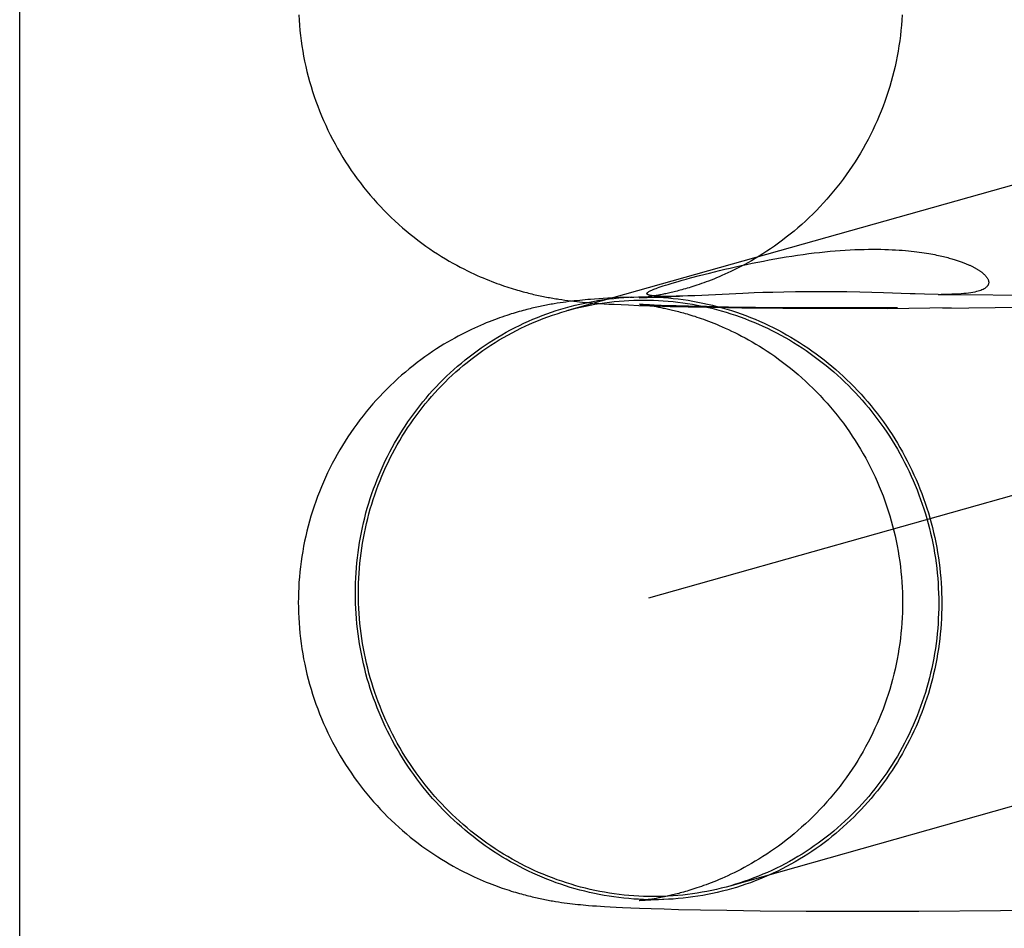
# Model space of a CAD drawing. Header units: inches. Extents: x 0 to 274, y 0 to 177.
# Tile 31 of 138: x 76.5087 to 76.5722, y 91.4306 to 91.4893. Entities that reach past the tile are written whole.
import ezdxf

# ---------------------------------------------------------------- set-up
doc = ezdxf.new("R2010")
doc.units = ezdxf.units.IN
doc.header["$LTSCALE"] = 15.069778
doc.header["$MEASUREMENT"] = 0
doc.linetypes.add('HIDDEN', pattern=[0.2, 0.1, -0.1])
doc.layers.add('DEFAULT_2', color=8, linetype='HIDDEN')

msp = doc.modelspace()

# ---------------------------------------------------------------- linework, layer by layer
at = {"layer": 'DEFAULT_2', "color": 8, "linetype": 'HIDDEN'}
for p, q in [((76.50868, 90.071257), (76.50868, 92.321257)), ((76.673122, 91.506895), (76.543966, 91.470472)), ((76.678359, 91.488324), (76.549269, 91.45192)), ((76.551978, 91.472592), (76.552565, 91.472748)), ((76.555346, 91.471596), (76.552262, 91.471451)), ((76.556084, 91.471626), (76.555346, 91.471596)), ((76.556652, 91.471646), (76.556084, 91.471626)), ((76.557291, 91.471666), (76.556652, 91.471646)), ((76.557993, 91.471684), (76.557291, 91.471666)), ((76.558746, 91.471698), (76.557993, 91.471684)), ((76.559541, 91.471706), (76.558746, 91.471698)), ((76.560369, 91.471708), (76.559541, 91.471706)), ((76.56122, 91.471703), (76.560369, 91.471708)), ((76.562072, 91.471691), (76.56122, 91.471703)), ((76.562896, 91.471673), (76.562072, 91.471691)), ((76.563687, 91.471652), (76.562896, 91.471673)), ((76.564443, 91.471628), (76.563687, 91.471652)), ((76.566164, 91.471569), (76.564443, 91.471628)), ((76.567967, 91.471528), (76.567077, 91.471542)), ((76.567967, 91.471528), (76.569321, 91.47152)), ((76.569321, 91.47152), (76.574674, 91.471472)), ((76.543372, 91.470959), (76.543177, 91.470927)), ((76.543563, 91.470988), (76.543372, 91.470959)), ((76.54375, 91.471015), (76.543563, 91.470988)), ((76.543679, 91.471195), (76.543873, 91.471168)), ((76.543935, 91.471041), (76.54375, 91.471015)), ((76.543873, 91.471168), (76.544066, 91.471143)), ((76.544116, 91.471064), (76.543935, 91.471041)), ((76.544066, 91.471143), (76.544255, 91.471119)), ((76.544296, 91.471086), (76.544116, 91.471064)), ((76.544255, 91.471119), (76.544444, 91.471097)), ((76.544475, 91.471107), (76.544296, 91.471086)), ((76.544444, 91.471097), (76.544632, 91.471076)), ((76.544652, 91.471126), (76.544475, 91.471107)), ((76.544632, 91.471076), (76.544821, 91.471056)), ((76.544827, 91.471145), (76.544652, 91.471126)), ((76.544821, 91.471056), (76.545011, 91.471038)), ((76.545002, 91.471162), (76.544827, 91.471145)), ((76.545176, 91.471178), (76.545002, 91.471162)), ((76.545011, 91.471038), (76.545203, 91.47102)), ((76.54535, 91.471193), (76.545176, 91.471178)), ((76.545203, 91.47102), (76.545396, 91.471004)), ((76.545525, 91.471207), (76.54535, 91.471193)), ((76.545396, 91.471004), (76.545592, 91.470988)), ((76.54579, 91.471228), (76.545525, 91.471207)), ((76.545592, 91.470988), (76.545789, 91.470973)), ((76.545789, 91.470973), (76.54609, 91.470951)), ((76.546062, 91.471247), (76.54579, 91.471228)), ((76.546343, 91.471266), (76.546062, 91.471247)), ((76.54609, 91.470951), (76.546397, 91.470931)), ((76.546638, 91.471284), (76.546343, 91.471266)), ((76.546397, 91.470931), (76.546712, 91.470912)), ((76.546951, 91.471301), (76.546638, 91.471284)), ((76.546712, 91.470912), (76.547039, 91.470894)), ((76.547406, 91.471325), (76.546951, 91.471301)), ((76.547039, 91.470894), (76.547496, 91.470871)), ((76.548199, 91.47136), (76.547406, 91.471325)), ((76.548656, 91.471305), (76.551268, 91.471414)), ((76.548656, 91.470896), (76.54866, 91.470895)), ((76.54867, 91.471306), (76.548662, 91.471305)), ((76.548674, 91.470894), (76.548684, 91.470893)), ((76.548697, 91.471308), (76.548682, 91.471307)), ((76.548697, 91.470892), (76.548713, 91.47089)), ((76.548737, 91.471312), (76.548715, 91.47131)), ((76.548731, 91.470889), (76.548751, 91.470887)), ((76.548817, 91.470885), (76.54874, 91.47089)), ((76.548774, 91.470884), (76.548827, 91.470878)), ((76.548921, 91.470878), (76.548817, 91.470885)), ((76.548827, 91.470878), (76.548891, 91.470871)), ((76.548935, 91.471334), (76.548857, 91.471325)), ((76.549102, 91.470868), (76.548921, 91.470878)), ((76.549024, 91.471345), (76.548935, 91.471334)), ((76.549124, 91.471359), (76.549024, 91.471345)), ((76.549235, 91.471374), (76.549124, 91.471359)), ((76.549356, 91.471392), (76.549235, 91.471374)), ((76.549485, 91.471412), (76.549356, 91.471392)), ((76.549622, 91.471434), (76.549485, 91.471412)), ((76.549765, 91.471459), (76.549622, 91.471434)), ((76.549912, 91.471485), (76.549765, 91.471459)), ((76.549794, 91.471418), (76.549771, 91.471419)), ((76.549839, 91.471415), (76.549817, 91.471416)), ((76.549884, 91.471413), (76.549862, 91.471414)), ((76.549928, 91.471411), (76.549906, 91.471412)), ((76.549972, 91.471409), (76.54995, 91.47141)), ((76.55015, 91.471404), (76.550083, 91.471405)), ((76.550219, 91.471403), (76.55015, 91.471404)), ((76.550292, 91.471402), (76.550219, 91.471403)), ((76.55037, 91.471401), (76.550292, 91.471402)), ((76.550455, 91.471401), (76.55037, 91.471401)), ((76.550549, 91.471401), (76.550455, 91.471401)), ((76.550653, 91.471402), (76.550549, 91.471401)), ((76.55077, 91.471403), (76.550653, 91.471402)), ((76.550904, 91.471405), (76.55077, 91.471403)), ((76.551057, 91.471409), (76.550904, 91.471405)), ((76.551268, 91.471414), (76.551057, 91.471409)), ((76.551491, 91.471421), (76.551291, 91.471415)), ((76.551801, 91.471432), (76.551491, 91.471421)), ((76.552262, 91.471451), (76.551801, 91.471432)), ((76.547496, 91.470871), (76.547983, 91.47085)), ((76.547983, 91.47085), (76.54864, 91.470823)), ((76.54864, 91.470823), (76.54936, 91.470798)), ((76.548891, 91.470871), (76.548965, 91.470862)), ((76.548965, 91.470862), (76.549049, 91.470852)), ((76.549049, 91.470852), (76.549144, 91.470839)), ((76.549338, 91.470856), (76.549102, 91.470868)), ((76.549144, 91.470839), (76.549249, 91.470824)), ((76.549249, 91.470824), (76.549364, 91.470807)), ((76.549631, 91.470843), (76.549338, 91.470856)), ((76.54936, 91.470798), (76.549667, 91.470788)), ((76.549364, 91.470807), (76.549489, 91.470788)), ((76.549489, 91.470788), (76.549623, 91.470766)), ((76.549623, 91.470766), (76.549763, 91.470742)), ((76.550087, 91.470825), (76.549631, 91.470843)), ((76.549667, 91.470788), (76.550673, 91.47076)), ((76.550655, 91.470805), (76.550087, 91.470825)), ((76.551058, 91.470792), (76.550655, 91.470805)), ((76.550673, 91.47076), (76.551828, 91.470732)), ((76.551844, 91.470771), (76.551058, 91.470792)), ((76.551828, 91.470732), (76.553409, 91.470702)), ((76.553003, 91.470744), (76.551844, 91.470771)), ((76.554426, 91.470719), (76.553003, 91.470744)), ((76.553409, 91.470702), (76.555289, 91.470675)), ((76.556161, 91.470695), (76.554426, 91.470719)), ((76.555289, 91.470675), (76.557926, 91.470649)), ((76.558706, 91.470673), (76.556161, 91.470695)), ((76.557926, 91.470649), (76.560845, 91.470634)), ((76.561616, 91.470661), (76.558706, 91.470673)), ((76.560845, 91.470634), (76.564682, 91.470632)), ((76.565342, 91.470662), (76.561616, 91.470661)), ((76.564682, 91.470632), (76.568808, 91.470677)), ((76.568267, 91.470645), (76.573325, 91.470714)), ((76.543462, 91.432323), (76.543648, 91.432295)), ((76.543648, 91.432295), (76.543831, 91.432269)), ((76.543831, 91.432269), (76.544011, 91.432245)), ((76.544011, 91.432245), (76.544188, 91.432223)), ((76.544188, 91.432223), (76.544364, 91.432202)), ((76.544364, 91.432202), (76.544538, 91.432182)), ((76.544538, 91.432182), (76.544712, 91.432163)), ((76.544712, 91.432163), (76.544885, 91.432146)), ((76.544885, 91.432146), (76.545056, 91.432129)), ((76.545056, 91.432129), (76.545227, 91.432114)), ((76.545227, 91.432114), (76.545396, 91.432099)), ((76.548685, 91.432403), (76.548673, 91.432402)), ((76.548717, 91.432406), (76.548699, 91.432404)), ((76.54876, 91.43241), (76.548737, 91.432408)), ((76.548957, 91.432433), (76.54888, 91.432424)), ((76.549044, 91.432444), (76.548957, 91.432433)), ((76.54914, 91.432456), (76.549044, 91.432444)), ((76.549247, 91.432471), (76.54914, 91.432456)), ((76.549362, 91.432488), (76.549247, 91.432471)), ((76.549487, 91.432508), (76.549362, 91.432488)), ((76.549621, 91.43253), (76.549487, 91.432508)), ((76.549762, 91.432554), (76.549621, 91.43253)), ((76.54991, 91.432581), (76.549762, 91.432554)), ((76.545396, 91.432099), (76.545651, 91.432079)), ((76.545651, 91.432079), (76.545908, 91.43206)), ((76.545908, 91.43206), (76.54617, 91.432042)), ((76.54617, 91.432042), (76.546436, 91.432024)), ((76.546436, 91.432024), (76.546802, 91.432003)), ((76.546802, 91.432003), (76.547183, 91.431983)), ((76.547183, 91.431983), (76.547584, 91.431963)), ((76.547584, 91.431963), (76.548117, 91.431939)), ((76.548117, 91.431939), (76.548692, 91.431917)), ((76.548692, 91.431917), (76.549446, 91.431891)), ((76.549446, 91.431891), (76.55028, 91.431866)), ((76.55028, 91.431866), (76.551209, 91.431842)), ((76.551209, 91.431842), (76.552624, 91.431812)), ((76.552624, 91.431812), (76.554314, 91.431783)), ((76.554314, 91.431783), (76.556474, 91.431757)), ((76.556474, 91.431757), (76.559446, 91.431735)), ((76.559446, 91.431735), (76.562712, 91.431726)), ((76.562712, 91.431726), (76.566706, 91.431733)), ((76.566706, 91.431733), (76.571981, 91.431767)), ((76.571981, 91.431767), (76.5778, 91.431831))]:
    msp.add_line(p, q, dxfattribs=at)
for points in [[(76.526688, 91.489572), (76.526708, 91.489237), (76.526733, 91.488902), (76.526765, 91.488568), (76.526802, 91.488235), (76.526845, 91.487902), (76.526893, 91.48757), (76.526948, 91.487238), (76.527008, 91.486908), (76.527073, 91.486579), (76.527145, 91.486251), (76.527222, 91.485925), (76.527304, 91.4856), (76.527392, 91.485276), (76.527486, 91.484954), (76.527585, 91.484633), (76.52769, 91.484315), (76.5278, 91.483998), (76.527916, 91.483683), (76.528037, 91.483371), (76.528164, 91.48306), (76.528295, 91.482752), (76.528432, 91.482446), (76.528575, 91.482142), (76.528722, 91.481841), (76.528875, 91.481543), (76.529032, 91.481247), (76.529195, 91.480954), (76.529363, 91.480664), (76.529535, 91.480377), (76.529713, 91.480093), (76.529895, 91.479813), (76.530082, 91.479535), (76.530274, 91.479261), (76.53047, 91.47899), (76.53067, 91.478723), (76.530876, 91.47846), (76.531085, 91.4782), (76.531299, 91.477945), (76.531516, 91.477693), (76.531737, 91.477446), (76.531963, 91.477202), (76.532191, 91.476964), (76.532424, 91.476729), (76.53266, 91.476499), (76.532899, 91.476274), (76.533141, 91.476053), (76.533385, 91.475837), (76.533632, 91.475627), (76.533881, 91.475421), (76.534132, 91.475221), (76.534384, 91.475027), (76.534638, 91.474838), (76.534892, 91.474655), (76.535146, 91.474478), (76.535399, 91.474308), (76.535652, 91.474143), (76.535904, 91.473985), (76.536154, 91.473833), (76.5364, 91.473687), (76.536644, 91.473549), (76.536884, 91.473417), (76.537119, 91.473291), (76.537349, 91.473173), (76.537573, 91.473061), (76.537791, 91.472955), (76.538001, 91.472856), (76.538206, 91.472763), (76.538404, 91.472676), (76.538596, 91.472594), (76.538783, 91.472516), (76.538966, 91.472442), (76.539144, 91.472372), (76.539317, 91.472305), (76.539485, 91.472243), (76.539649, 91.472183), (76.539808, 91.472127), (76.539963, 91.472074), (76.540113, 91.472024), (76.540258, 91.471977), (76.5404, 91.471932), (76.540537, 91.47189), (76.540671, 91.47185), (76.540801, 91.471812), (76.540928, 91.471775), (76.541052, 91.471741), (76.541173, 91.471708), (76.541292, 91.471676), (76.541408, 91.471646), (76.541522, 91.471617), (76.541634, 91.471589), (76.541744, 91.471563), (76.541852, 91.471537), (76.541959, 91.471513), (76.542065, 91.471489), (76.542169, 91.471466), (76.542273, 91.471444), (76.542376, 91.471422), (76.542478, 91.471402), (76.542579, 91.471382), (76.54268, 91.471362), (76.542781, 91.471343), (76.542881, 91.471325), (76.542981, 91.471307), (76.543082, 91.471289), (76.543182, 91.471272), (76.543282, 91.471256), (76.543382, 91.47124), (76.543481, 91.471225), (76.543679, 91.471195)], [(76.565638, 91.489573), (76.565619, 91.489237), (76.565593, 91.488902), (76.565561, 91.488567), (76.565524, 91.488233), (76.565481, 91.487899), (76.565432, 91.487566), (76.565377, 91.487235), (76.565317, 91.486904), (76.565251, 91.486574), (76.565179, 91.486246), (76.565102, 91.485919), (76.565019, 91.485593), (76.56493, 91.485269), (76.564836, 91.484946), (76.564736, 91.484625), (76.564631, 91.484306), (76.56452, 91.483989), (76.564403, 91.483674), (76.564281, 91.48336), (76.564154, 91.483049), (76.564022, 91.482741), (76.563884, 91.482434), (76.563741, 91.48213), (76.563592, 91.481829), (76.563439, 91.48153), (76.56328, 91.481234), (76.563117, 91.480941), (76.562948, 91.480651), (76.562774, 91.480364), (76.562596, 91.48008), (76.562412, 91.479799), (76.562224, 91.479521), (76.562032, 91.479247), (76.561834, 91.478976), (76.561633, 91.478709), (76.561426, 91.478446), (76.561216, 91.478187), (76.561001, 91.477931), (76.560783, 91.47768), (76.56056, 91.477433), (76.560334, 91.47719), (76.560104, 91.476951), (76.559871, 91.476717), (76.559634, 91.476488), (76.559394, 91.476264), (76.559152, 91.476044), (76.558907, 91.475829), (76.55866, 91.47562), (76.55841, 91.475416), (76.558159, 91.475217), (76.557907, 91.475024), (76.557654, 91.474837), (76.557401, 91.474656), (76.557148, 91.474481), (76.556896, 91.474313), (76.556646, 91.474152), (76.556398, 91.473997), (76.556153, 91.473849), (76.555913, 91.473708), (76.555677, 91.473575), (76.555447, 91.473449), (76.555223, 91.47333), (76.555005, 91.473218), (76.554794, 91.473113), (76.554589, 91.473014), (76.554389, 91.47292), (76.554196, 91.472832), (76.554008, 91.472748), (76.553825, 91.47267), (76.553647, 91.472595), (76.553474, 91.472525), (76.553305, 91.472458), (76.553141, 91.472395), (76.552982, 91.472335), (76.552827, 91.472279), (76.552678, 91.472226), (76.552534, 91.472176), (76.552395, 91.472129), (76.55226, 91.472084), (76.55213, 91.472043), (76.552003, 91.472003), (76.551881, 91.471966), (76.551762, 91.47193), (76.551646, 91.471896), (76.551534, 91.471864), (76.551425, 91.471834), (76.551318, 91.471805), (76.551215, 91.471778), (76.551114, 91.471751), (76.551016, 91.471726), (76.55092, 91.471703), (76.550826, 91.47168), (76.550734, 91.471658), (76.550645, 91.471637), (76.550557, 91.471617), (76.550471, 91.471598), (76.550386, 91.47158), (76.550304, 91.471563), (76.550223, 91.471546), (76.550143, 91.47153), (76.550065, 91.471514), (76.549988, 91.4715), (76.549912, 91.471485)], [(76.552565, 91.472748), (76.553193, 91.472908), (76.553519, 91.472989), (76.553852, 91.47307), (76.554192, 91.473151), (76.554537, 91.473232), (76.554887, 91.473311), (76.555241, 91.47339), (76.555598, 91.473467), (76.555959, 91.473543), (76.556321, 91.473617), (76.556686, 91.473688), (76.557052, 91.473758), (76.557419, 91.473825), (76.557787, 91.473889), (76.558154, 91.47395), (76.558522, 91.474008), (76.558888, 91.474063), (76.55925, 91.474114), (76.559609, 91.474162), (76.559962, 91.474206), (76.560311, 91.474246), (76.560653, 91.474282), (76.56099, 91.474314), (76.561321, 91.474342), (76.561645, 91.474367), (76.561964, 91.474389), (76.562277, 91.474406), (76.562584, 91.474421), (76.562883, 91.474432), (76.563175, 91.47444), (76.563459, 91.474445), (76.563734, 91.474447), (76.564, 91.474446), (76.564259, 91.474442), (76.56451, 91.474437), (76.564755, 91.474429), (76.564991, 91.474418), (76.565218, 91.474406), (76.565436, 91.474393), (76.565646, 91.474377), (76.565847, 91.474361), (76.566041, 91.474343), (76.566227, 91.474324), (76.566407, 91.474304), (76.566579, 91.474284), (76.566745, 91.474262), (76.566905, 91.47424), (76.567059, 91.474217), (76.567207, 91.474194), (76.56735, 91.47417), (76.567486, 91.474146), (76.567617, 91.474122), (76.567743, 91.474098), (76.567863, 91.474074), (76.567978, 91.47405), (76.568089, 91.474025), (76.568195, 91.474001), (76.568297, 91.473977), (76.568396, 91.473953), (76.56849, 91.473929), (76.568581, 91.473906), (76.568669, 91.473882), (76.568753, 91.473859), (76.568834, 91.473836), (76.568912, 91.473813), (76.568987, 91.47379), (76.569059, 91.473767), (76.56913, 91.473745), (76.569198, 91.473723), (76.569263, 91.473701), (76.569327, 91.473679), (76.569388, 91.473657), (76.569448, 91.473636), (76.569506, 91.473615), (76.569562, 91.473594), (76.569616, 91.473573), (76.569669, 91.473552), (76.569721, 91.473531), (76.569771, 91.473511), (76.56982, 91.47349), (76.569868, 91.47347), (76.569914, 91.473449), (76.56996, 91.473429), (76.570004, 91.473409), (76.570047, 91.473389), (76.57009, 91.473368), (76.570132, 91.473348), (76.570172, 91.473328), (76.570212, 91.473307), (76.570252, 91.473287), (76.57029, 91.473267), (76.570328, 91.473246), (76.570365, 91.473226), (76.570402, 91.473205), (76.570438, 91.473184), (76.570474, 91.473163), (76.570509, 91.473142), (76.570543, 91.47312), (76.570577, 91.473098), (76.570611, 91.473076), (76.570644, 91.473054), (76.570676, 91.473032), (76.570708, 91.473009), (76.57074, 91.472986), (76.570771, 91.472962), (76.570801, 91.472939), (76.570831, 91.472915), (76.57086, 91.47289), (76.570888, 91.472866), (76.570916, 91.472841), (76.570944, 91.472815), (76.57097, 91.472789), (76.570996, 91.472762), (76.571021, 91.472735), (76.571045, 91.472707), (76.571068, 91.472679), (76.57109, 91.47265), (76.571111, 91.472622), (76.57113, 91.472592), (76.571148, 91.472562), (76.571165, 91.472532), (76.57118, 91.4725), (76.571193, 91.472469), (76.571204, 91.472436), (76.571213, 91.472404), (76.571219, 91.47237), (76.571223, 91.472337), (76.571224, 91.472303), (76.571222, 91.472269), (76.571217, 91.472235), (76.571208, 91.472201), (76.571196, 91.472167), (76.57118, 91.472132), (76.571159, 91.472097), (76.571133, 91.472062), (76.571102, 91.472027), (76.571066, 91.471992), (76.571023, 91.471957), (76.570975, 91.471923), (76.57092, 91.47189), (76.570858, 91.471857), (76.570789, 91.471826), (76.570713, 91.471795), (76.570628, 91.471765), (76.570535, 91.471737), (76.570433, 91.47171), (76.570322, 91.471684), (76.570201, 91.47166), (76.57007, 91.471637), (76.569929, 91.471617), (76.569777, 91.471598), (76.569614, 91.471582), (76.56944, 91.471568), (76.569255, 91.471555), (76.569058, 91.471545), (76.56885, 91.471538), (76.568631, 91.471532), (76.5684, 91.471529), (76.568158, 91.471528)], [(76.549747, 91.471421), (76.549724, 91.471422), (76.549699, 91.471424), (76.549675, 91.471426), (76.54965, 91.471428), (76.549625, 91.47143), (76.5496, 91.471433), (76.549575, 91.471435), (76.54955, 91.471438), (76.549525, 91.471441), (76.5495, 91.471445), (76.549476, 91.471448), (76.549451, 91.471452), (76.549428, 91.471455), (76.549405, 91.47146), (76.549382, 91.471464), (76.54936, 91.471469), (76.549339, 91.471473), (76.549318, 91.471479), (76.549298, 91.471484), (76.54928, 91.47149), (76.549262, 91.471496), (76.549245, 91.471503), (76.549229, 91.47151), (76.549215, 91.471517), (76.549202, 91.471525), (76.54919, 91.471534), (76.549181, 91.471543), (76.549173, 91.471552), (76.549168, 91.471562), (76.549164, 91.471573), (76.549163, 91.471584), (76.549165, 91.471596), (76.549169, 91.471608), (76.549176, 91.471621), (76.549186, 91.471635), (76.5492, 91.47165), (76.549218, 91.471666), (76.54924, 91.471683), (76.549266, 91.471701), (76.549297, 91.471721), (76.549333, 91.471741), (76.549374, 91.471763), (76.549421, 91.471785), (76.549474, 91.47181), (76.549533, 91.471835), (76.5496, 91.471863), (76.549674, 91.471892), (76.549758, 91.471924), (76.549853, 91.471958), (76.549959, 91.471995), (76.550077, 91.472035), (76.55021, 91.472079), (76.55036, 91.472126), (76.550526, 91.472178)], [(76.550526, 91.472178), (76.550732, 91.47224), (76.550953, 91.472305), (76.551189, 91.472373), (76.551439, 91.472444), (76.551702, 91.472517), (76.551978, 91.472592)], [(76.567077, 91.471542), (76.566479, 91.471559), (76.566164, 91.471569)], [(76.543177, 91.470927), (76.543078, 91.47091), (76.542979, 91.470893), (76.542878, 91.470875), (76.542777, 91.470857), (76.542676, 91.470838), (76.542574, 91.470818), (76.542471, 91.470797), (76.542369, 91.470777), (76.542266, 91.470755), (76.542163, 91.470733), (76.542059, 91.47071), (76.541954, 91.470687), (76.541847, 91.470662), (76.541739, 91.470637), (76.541629, 91.47061), (76.541518, 91.470582), (76.541404, 91.470554), (76.541288, 91.470523), (76.54117, 91.470492), (76.541049, 91.470459), (76.540925, 91.470425), (76.540799, 91.470388), (76.540669, 91.47035), (76.540536, 91.47031), (76.540399, 91.470268), (76.540257, 91.470223), (76.540112, 91.470176), (76.539963, 91.470126), (76.539809, 91.470073), (76.539651, 91.470018), (76.539489, 91.469959), (76.539323, 91.469897), (76.539152, 91.469832), (76.538977, 91.469763), (76.538798, 91.469691), (76.538615, 91.469615), (76.538426, 91.469534), (76.538233, 91.469449), (76.538036, 91.46936), (76.537833, 91.469265), (76.537626, 91.469166), (76.537415, 91.469061), (76.537199, 91.468951), (76.536979, 91.468835), (76.536755, 91.468714), (76.536528, 91.468586), (76.536296, 91.468452), (76.53606, 91.468312), (76.535821, 91.468164), (76.535578, 91.46801), (76.535332, 91.467848), (76.535082, 91.467679), (76.534831, 91.467502), (76.534578, 91.467318), (76.534325, 91.467128), (76.534073, 91.466932), (76.533822, 91.466731), (76.533574, 91.466524), (76.533328, 91.466313), (76.533085, 91.466098), (76.532846, 91.465877), (76.532609, 91.465652), (76.532375, 91.465423), (76.532145, 91.465189), (76.531918, 91.46495), (76.531694, 91.464707), (76.531474, 91.46446), (76.531258, 91.464208), (76.531047, 91.463953), (76.530839, 91.463694), (76.530635, 91.463431), (76.530436, 91.463164), (76.530242, 91.462894), (76.530052, 91.462621), (76.529866, 91.462344), (76.529685, 91.462064), (76.529509, 91.461781), (76.529338, 91.461495), (76.529172, 91.461206), (76.529011, 91.460914), (76.528855, 91.460619), (76.528703, 91.460322), (76.528557, 91.460022), (76.528416, 91.459719), (76.52828, 91.459414), (76.52815, 91.459107), (76.528024, 91.458798), (76.527904, 91.458486), (76.52779, 91.458173), (76.52768, 91.457857), (76.527577, 91.45754), (76.527478, 91.457221), (76.527385, 91.4569), (76.527298, 91.456577), (76.527216, 91.456253), (76.52714, 91.455928), (76.527069, 91.455602), (76.527004, 91.455274), (76.526945, 91.454945), (76.526891, 91.454615), (76.526843, 91.454285), (76.5268, 91.453953), (76.526764, 91.453621), (76.526732, 91.453288), (76.526707, 91.452955), (76.526688, 91.452622), (76.526674, 91.452288), (76.526666, 91.451954), (76.526663, 91.451648)], [(76.530344, 91.452249), (76.530346, 91.452578), (76.530354, 91.452906), (76.530368, 91.453234), (76.530387, 91.453561), (76.530411, 91.453889), (76.530441, 91.454215), (76.530476, 91.454541), (76.530516, 91.454866), (76.530562, 91.455191), (76.530613, 91.455514), (76.530669, 91.455837), (76.530731, 91.456158), (76.530798, 91.456478), (76.53087, 91.456797), (76.530948, 91.457114), (76.53103, 91.45743), (76.531118, 91.457745), (76.531211, 91.458057), (76.53131, 91.458368), (76.531413, 91.458677), (76.531522, 91.458984), (76.531635, 91.45929), (76.531754, 91.459593), (76.531877, 91.459893), (76.532006, 91.460192), (76.532139, 91.460488), (76.532278, 91.460782), (76.532421, 91.461073), (76.532569, 91.461362), (76.532722, 91.461648), (76.532879, 91.461931), (76.533041, 91.462211), (76.533208, 91.462489), (76.533379, 91.462763), (76.533555, 91.463034), (76.533736, 91.463303), (76.533921, 91.463567), (76.53411, 91.463829), (76.534303, 91.464087), (76.534501, 91.464342), (76.534703, 91.464593), (76.534909, 91.46484), (76.535119, 91.465084), (76.535334, 91.465324), (76.535552, 91.46556), (76.535774, 91.465793), (76.536, 91.466021), (76.53623, 91.466246), (76.536464, 91.466466), (76.536701, 91.466682), (76.536942, 91.466894), (76.537186, 91.467102), (76.537434, 91.467305), (76.537685, 91.467504), (76.537939, 91.467698), (76.538197, 91.467888), (76.538458, 91.468074), (76.538722, 91.468255), (76.538988, 91.468431), (76.539258, 91.468602), (76.539531, 91.468769), (76.539806, 91.468931), (76.540085, 91.469088), (76.540365, 91.46924), (76.540649, 91.469387), (76.540935, 91.469529), (76.541223, 91.469667), (76.541513, 91.469799), (76.541806, 91.469926), (76.542101, 91.470048), (76.542398, 91.470164), (76.542696, 91.470276), (76.542997, 91.470382), (76.5433, 91.470483), (76.543604, 91.470579), (76.543909, 91.470669), (76.544217, 91.470754), (76.544526, 91.470834), (76.544836, 91.470908), (76.545147, 91.470977), (76.54546, 91.47104), (76.545773, 91.471098), (76.546088, 91.471151), (76.546403, 91.471198), (76.54672, 91.471239), (76.547037, 91.471275), (76.547355, 91.471306), (76.547673, 91.471331), (76.547992, 91.47135)], [(76.544032, 91.470491), (76.54427, 91.470556), (76.544575, 91.470635), (76.544882, 91.470709), (76.54519, 91.470777), (76.5455, 91.470839), (76.54581, 91.470897), (76.546121, 91.470949), (76.546434, 91.470995), (76.546747, 91.471036), (76.54706, 91.471072), (76.547375, 91.471102), (76.54769, 91.471127), (76.548005, 91.471146), (76.548321, 91.47116), (76.548637, 91.471168), (76.548953, 91.471171), (76.549269, 91.471168), (76.549586, 91.47116), (76.549902, 91.471146), (76.550218, 91.471127), (76.550534, 91.471102), (76.550849, 91.471072), (76.551164, 91.471036), (76.551478, 91.470995), (76.551792, 91.470949), (76.552105, 91.470897), (76.552417, 91.470839), (76.552729, 91.470777), (76.553039, 91.470708), (76.553348, 91.470635), (76.553656, 91.470556), (76.553963, 91.470472), (76.554269, 91.470383), (76.554573, 91.470288), (76.554876, 91.470188), (76.555177, 91.470083), (76.555476, 91.469972), (76.555773, 91.469857), (76.556069, 91.469736), (76.556363, 91.469611), (76.556654, 91.46948), (76.556944, 91.469344), (76.557231, 91.469203), (76.557517, 91.469058), (76.557799, 91.468907), (76.55808, 91.468752), (76.558358, 91.468592), (76.558633, 91.468427), (76.558905, 91.468257), (76.559175, 91.468083), (76.559442, 91.467904), (76.559706, 91.46772), (76.559967, 91.467532), (76.560226, 91.46734), (76.56048, 91.467143), (76.560732, 91.466942), (76.560981, 91.466736), (76.561226, 91.466527), (76.561468, 91.466313), (76.561706, 91.466095), (76.561941, 91.465873), (76.562172, 91.465647), (76.562399, 91.465417), (76.562623, 91.465183), (76.562843, 91.464946), (76.563058, 91.464704), (76.563271, 91.464459), (76.563479, 91.464211), (76.563683, 91.463959), (76.563882, 91.463703), (76.564078, 91.463445), (76.56427, 91.463183), (76.564457, 91.462917), (76.56464, 91.462649), (76.564818, 91.462377), (76.564992, 91.462103), (76.565162, 91.461826), (76.565327, 91.461545), (76.565487, 91.461262), (76.565643, 91.460977), (76.565794, 91.460689), (76.565941, 91.460398), (76.566082, 91.460105), (76.566219, 91.459809), (76.566351, 91.459512), (76.566479, 91.459212), (76.566601, 91.45891), (76.566718, 91.458606), (76.566831, 91.4583), (76.566938, 91.457992), (76.56704, 91.457683), (76.567137, 91.457372), (76.56723, 91.457059), (76.567317, 91.456745), (76.567398, 91.45643), (76.567475, 91.456113), (76.567547, 91.455795), (76.567613, 91.455476), (76.567674, 91.455156), (76.56773, 91.454835), (76.56778, 91.454513), (76.567826, 91.454191), (76.567866, 91.453868), (76.5679, 91.453544), (76.56793, 91.45322), (76.567954, 91.452895), (76.567972, 91.45257), (76.567986, 91.452245), (76.567994, 91.45192), (76.567996, 91.451595)], [(76.548061, 91.471354), (76.548311, 91.471364), (76.54863, 91.471372), (76.54895, 91.471375), (76.549269, 91.471372), (76.549589, 91.471364), (76.549909, 91.47135), (76.550228, 91.471331), (76.550547, 91.471306), (76.550866, 91.471275), (76.551184, 91.471239), (76.551502, 91.471198), (76.551819, 91.471151), (76.552135, 91.471098), (76.552451, 91.47104), (76.552765, 91.470977), (76.553079, 91.470908), (76.553392, 91.470834), (76.553703, 91.470754), (76.554013, 91.470669), (76.554322, 91.470579), (76.554629, 91.470483), (76.554935, 91.470382), (76.555239, 91.470276), (76.555542, 91.470164), (76.555842, 91.470047), (76.556141, 91.469926), (76.556438, 91.469799), (76.556733, 91.469666), (76.557026, 91.469529), (76.557316, 91.469387), (76.557604, 91.46924), (76.55789, 91.469088), (76.558173, 91.468931), (76.558454, 91.468769), (76.558732, 91.468602), (76.559008, 91.468431), (76.55928, 91.468254), (76.55955, 91.468074), (76.559817, 91.467888), (76.560081, 91.467698), (76.560342, 91.467504), (76.5606, 91.467305), (76.560854, 91.467101), (76.561105, 91.466894), (76.561353, 91.466682), (76.561597, 91.466466), (76.561838, 91.466245), (76.562075, 91.466021), (76.562309, 91.465793), (76.562539, 91.46556), (76.562765, 91.465324), (76.562987, 91.465084), (76.563205, 91.46484), (76.563419, 91.464593), (76.56363, 91.464341), (76.563836, 91.464087), (76.564038, 91.463829), (76.564236, 91.463567), (76.564429, 91.463302), (76.564618, 91.463034), (76.564803, 91.462763), (76.564983, 91.462489), (76.565159, 91.462211), (76.565331, 91.461931), (76.565498, 91.461648), (76.56566, 91.461362), (76.565817, 91.461073), (76.56597, 91.460782), (76.566118, 91.460488), (76.566261, 91.460192), (76.566399, 91.459893), (76.566533, 91.459592), (76.566661, 91.459289), (76.566785, 91.458984), (76.566904, 91.458677), (76.567017, 91.458368), (76.567126, 91.458057), (76.567229, 91.457744), (76.567327, 91.45743), (76.56742, 91.457114), (76.567508, 91.456797), (76.567591, 91.456478), (76.567669, 91.456158), (76.567741, 91.455836), (76.567808, 91.455514), (76.56787, 91.455191), (76.567926, 91.454866), (76.567977, 91.454541), (76.568023, 91.454215), (76.568063, 91.453888), (76.568098, 91.453561), (76.568128, 91.453234), (76.568152, 91.452906), (76.568171, 91.452577), (76.568184, 91.452249), (76.568193, 91.45192), (76.568195, 91.451592)], [(76.54874, 91.47089), (76.548689, 91.470893), (76.548677, 91.470894)], [(76.548857, 91.471325), (76.54879, 91.471318), (76.548762, 91.471315)], [(76.550083, 91.471405), (76.550017, 91.471407), (76.549995, 91.471408)], [(76.530542, 91.452246), (76.530545, 91.452571), (76.530553, 91.452895), (76.530567, 91.45322), (76.530585, 91.453544), (76.530609, 91.453868), (76.530639, 91.454191), (76.530673, 91.454514), (76.530713, 91.454835), (76.530758, 91.455156), (76.530809, 91.455476), (76.530865, 91.455796), (76.530926, 91.456113), (76.530992, 91.45643), (76.531064, 91.456746), (76.53114, 91.45706), (76.531222, 91.457372), (76.531309, 91.457683), (76.531401, 91.457993), (76.531499, 91.4583), (76.531601, 91.458606), (76.531708, 91.45891), (76.531821, 91.459212), (76.531938, 91.459512), (76.53206, 91.45981), (76.532187, 91.460105), (76.532319, 91.460398), (76.532456, 91.460689), (76.532598, 91.460977), (76.532744, 91.461263), (76.532896, 91.461546), (76.533051, 91.461826), (76.533212, 91.462103), (76.533377, 91.462378), (76.533546, 91.462649), (76.533721, 91.462918), (76.533899, 91.463183), (76.534082, 91.463445), (76.534269, 91.463704), (76.534461, 91.463959), (76.534656, 91.464211), (76.534856, 91.46446), (76.53506, 91.464705), (76.535268, 91.464946), (76.53548, 91.465183), (76.535696, 91.465417), (76.535916, 91.465647), (76.53614, 91.465873), (76.536367, 91.466095), (76.536598, 91.466313), (76.536833, 91.466527), (76.537071, 91.466737), (76.537313, 91.466942), (76.537558, 91.467143), (76.537807, 91.46734), (76.538058, 91.467532), (76.538313, 91.46772), (76.538571, 91.467904), (76.538832, 91.468083), (76.539097, 91.468257), (76.539364, 91.468427), (76.539633, 91.468592), (76.539906, 91.468752), (76.540181, 91.468907), (76.540459, 91.469058), (76.540739, 91.469203), (76.541022, 91.469344), (76.541307, 91.46948), (76.541595, 91.469611), (76.541884, 91.469736), (76.542176, 91.469857), (76.54247, 91.469972), (76.542765, 91.470083), (76.543063, 91.470188), (76.543362, 91.470288), (76.543663, 91.470383), (76.543966, 91.470472)], [(76.549763, 91.470742), (76.549911, 91.470715), (76.549987, 91.470701), (76.550064, 91.470686), (76.550142, 91.470671), (76.550222, 91.470655), (76.550303, 91.470638), (76.550385, 91.470621), (76.550469, 91.470602), (76.550555, 91.470583), (76.550642, 91.470564), (76.550732, 91.470543), (76.550823, 91.470521), (76.550917, 91.470499), (76.551013, 91.470475), (76.551111, 91.47045), (76.551212, 91.470424), (76.551315, 91.470396), (76.551421, 91.470367), (76.55153, 91.470337), (76.551642, 91.470305), (76.551758, 91.470272), (76.551876, 91.470236), (76.551999, 91.470199), (76.552125, 91.470159), (76.552255, 91.470118), (76.552389, 91.470074), (76.552528, 91.470027), (76.552672, 91.469977), (76.552821, 91.469924), (76.552975, 91.469868), (76.553136, 91.469808), (76.553302, 91.469744), (76.553474, 91.469676), (76.553652, 91.469603), (76.553837, 91.469526), (76.554027, 91.469443), (76.554223, 91.469356), (76.554424, 91.469265), (76.554629, 91.469167), (76.554839, 91.469065), (76.555054, 91.468957), (76.555273, 91.468844), (76.555497, 91.468724), (76.555724, 91.468599), (76.555956, 91.468467), (76.556191, 91.468329), (76.556429, 91.468184), (76.556671, 91.468033), (76.556915, 91.467874), (76.557163, 91.467709), (76.557412, 91.467536), (76.557664, 91.467356), (76.557916, 91.467169), (76.558169, 91.466975), (76.558421, 91.466776), (76.558671, 91.466571), (76.558919, 91.466361), (76.559163, 91.466146), (76.559406, 91.465926), (76.559645, 91.465702), (76.559881, 91.465473), (76.560114, 91.465239), (76.560343, 91.465001), (76.560569, 91.464758), (76.560791, 91.464511), (76.56101, 91.46426), (76.561224, 91.464004), (76.561434, 91.463745), (76.56164, 91.463482), (76.561841, 91.463215), (76.562038, 91.462945), (76.56223, 91.462671), (76.562418, 91.462393), (76.562601, 91.462113), (76.562779, 91.461829), (76.562953, 91.461542), (76.563121, 91.461252), (76.563284, 91.460959), (76.563443, 91.460663), (76.563596, 91.460365), (76.563744, 91.460064), (76.563887, 91.45976), (76.564024, 91.459454), (76.564157, 91.459145), (76.564284, 91.458835), (76.564405, 91.458522), (76.564521, 91.458207), (76.564632, 91.45789), (76.564737, 91.457571), (76.564837, 91.457251), (76.564931, 91.456928), (76.56502, 91.456604), (76.565103, 91.456279), (76.56518, 91.455952), (76.565252, 91.455624), (76.565317, 91.455295), (76.565378, 91.454964), (76.565432, 91.454633), (76.565481, 91.454301), (76.565524, 91.453968), (76.565561, 91.453634), (76.565593, 91.453299), (76.565619, 91.452964), (76.565638, 91.452629), (76.565652, 91.452294), (76.565661, 91.451958), (76.565663, 91.451648)], [(76.68579, 91.470234), (76.685561, 91.470191), (76.685346, 91.470149), (76.685144, 91.470109), (76.684956, 91.470071), (76.68478, 91.470034), (76.684618, 91.47), (76.684468, 91.469967), (76.68433, 91.469936), (76.684205, 91.469907), (76.684091, 91.46988), (76.683989, 91.469856), (76.683898, 91.469833), (76.683817, 91.469813), (76.683747, 91.469795), (76.683687, 91.469779), (76.683637, 91.469765), (76.554506, 91.43335)], [(76.550251, 91.432477), (76.549909, 91.432468), (76.549589, 91.432465), (76.549269, 91.432468), (76.54895, 91.432476), (76.54863, 91.43249), (76.548311, 91.43251), (76.547992, 91.432535), (76.547673, 91.432565), (76.547355, 91.432601), (76.547037, 91.432643), (76.54672, 91.43269), (76.546403, 91.432742), (76.546088, 91.4328), (76.545773, 91.432864), (76.54546, 91.432932), (76.545147, 91.433007), (76.544836, 91.433086), (76.544526, 91.433171), (76.544217, 91.433262), (76.543909, 91.433358), (76.543604, 91.433459), (76.5433, 91.433565), (76.542997, 91.433676), (76.542696, 91.433793), (76.542398, 91.433915), (76.542101, 91.434042), (76.541806, 91.434174), (76.541513, 91.434311), (76.541223, 91.434454), (76.540935, 91.434601), (76.540649, 91.434753), (76.540365, 91.43491), (76.540085, 91.435072), (76.539806, 91.435239), (76.539531, 91.43541), (76.539258, 91.435586), (76.538988, 91.435767), (76.538722, 91.435952), (76.538458, 91.436142), (76.538197, 91.436337), (76.537939, 91.436536), (76.537685, 91.436739), (76.537434, 91.436947), (76.537186, 91.437159), (76.536942, 91.437375), (76.536701, 91.437595), (76.536464, 91.43782), (76.53623, 91.438048), (76.536, 91.43828), (76.535774, 91.438517), (76.535552, 91.438757), (76.535334, 91.439), (76.535119, 91.439248), (76.534909, 91.439499), (76.534703, 91.439754), (76.534501, 91.440012), (76.534303, 91.440273), (76.53411, 91.440538), (76.533921, 91.440806), (76.533736, 91.441078), (76.533555, 91.441352), (76.533379, 91.441629), (76.533208, 91.44191), (76.533041, 91.442193), (76.532879, 91.442479), (76.532722, 91.442768), (76.532569, 91.443059), (76.532421, 91.443353), (76.532278, 91.443649), (76.532139, 91.443947), (76.532006, 91.444248), (76.531877, 91.444551), (76.531754, 91.444856), (76.531635, 91.445164), (76.531522, 91.445473), (76.531413, 91.445784), (76.53131, 91.446096), (76.531211, 91.446411), (76.531118, 91.446727), (76.53103, 91.447044), (76.530948, 91.447363), (76.53087, 91.447683), (76.530798, 91.448004), (76.530731, 91.448327), (76.530669, 91.44865), (76.530613, 91.448974), (76.530562, 91.4493), (76.530516, 91.449626), (76.530476, 91.449952), (76.530441, 91.450279), (76.530411, 91.450607), (76.530387, 91.450935), (76.530368, 91.451263), (76.530354, 91.451592), (76.530346, 91.45192), (76.530344, 91.452249)], [(76.554506, 91.43335), (76.554269, 91.433284), (76.553963, 91.433206), (76.553656, 91.433132), (76.553348, 91.433064), (76.553039, 91.433001), (76.552729, 91.432944), (76.552417, 91.432892), (76.552105, 91.432845), (76.551792, 91.432804), (76.551478, 91.432769), (76.551164, 91.432738), (76.550849, 91.432714), (76.550534, 91.432695), (76.550218, 91.432681), (76.549902, 91.432673), (76.549586, 91.43267), (76.549269, 91.432673), (76.548953, 91.432681), (76.548637, 91.432695), (76.548321, 91.432714), (76.548005, 91.432738), (76.54769, 91.432769), (76.547375, 91.432804), (76.54706, 91.432845), (76.546747, 91.432892), (76.546434, 91.432944), (76.546121, 91.433001), (76.54581, 91.433064), (76.5455, 91.433132), (76.54519, 91.433206), (76.544882, 91.433284), (76.544575, 91.433369), (76.54427, 91.433458), (76.543966, 91.433553), (76.543663, 91.433653), (76.543362, 91.433758), (76.543063, 91.433868), (76.542765, 91.433984), (76.54247, 91.434104), (76.542176, 91.43423), (76.541884, 91.434361), (76.541595, 91.434497), (76.541307, 91.434637), (76.541022, 91.434783), (76.540739, 91.434933), (76.540459, 91.435089), (76.540181, 91.435249), (76.539906, 91.435414), (76.539633, 91.435584), (76.539364, 91.435758), (76.539097, 91.435937), (76.538832, 91.43612), (76.538571, 91.436308), (76.538313, 91.436501), (76.538058, 91.436698), (76.537807, 91.436899), (76.537558, 91.437104), (76.537313, 91.437314), (76.537071, 91.437528), (76.536833, 91.437746), (76.536598, 91.437968), (76.536367, 91.438194), (76.53614, 91.438424), (76.535916, 91.438657), (76.535696, 91.438895), (76.53548, 91.439136), (76.535268, 91.439381), (76.53506, 91.43963), (76.534856, 91.439882), (76.534656, 91.440137), (76.534461, 91.440396), (76.534269, 91.440658), (76.534082, 91.440923), (76.533899, 91.441192), (76.533721, 91.441463), (76.533546, 91.441738), (76.533377, 91.442015), (76.533212, 91.442295), (76.533051, 91.442578), (76.532896, 91.442864), (76.532744, 91.443152), (76.532598, 91.443443), (76.532456, 91.443736), (76.532319, 91.444031), (76.532187, 91.444329), (76.53206, 91.444629), (76.531938, 91.444931), (76.531821, 91.445235), (76.531708, 91.44554), (76.531601, 91.445848), (76.531499, 91.446158), (76.531401, 91.446469), (76.531309, 91.446781), (76.531222, 91.447095), (76.53114, 91.447411), (76.531064, 91.447727), (76.530992, 91.448045), (76.530926, 91.448364), (76.530865, 91.448684), (76.530809, 91.449005), (76.530758, 91.449327), (76.530713, 91.44965), (76.530673, 91.449973), (76.530639, 91.450297), (76.530609, 91.450621), (76.530585, 91.450945), (76.530567, 91.45127), (76.530553, 91.451595), (76.530545, 91.45192), (76.530542, 91.452246)], [(76.526663, 91.451648), (76.526666, 91.451338), (76.526674, 91.451003), (76.526688, 91.450667), (76.526708, 91.450332), (76.526733, 91.449997), (76.526765, 91.449663), (76.526802, 91.449329), (76.526845, 91.448996), (76.526893, 91.448664), (76.526948, 91.448332), (76.527008, 91.448002), (76.527074, 91.447673), (76.527145, 91.447345), (76.527222, 91.447018), (76.527305, 91.446692), (76.527393, 91.446369), (76.527487, 91.446046), (76.527586, 91.445726), (76.527691, 91.445407), (76.527802, 91.44509), (76.527917, 91.444775), (76.528039, 91.444462), (76.528165, 91.444152), (76.528297, 91.443843), (76.528434, 91.443537), (76.528577, 91.443233), (76.528724, 91.442932), (76.528877, 91.442634), (76.529035, 91.442338), (76.529198, 91.442045), (76.529366, 91.441755), (76.529538, 91.441468), (76.529716, 91.441184), (76.529898, 91.440903), (76.530086, 91.440625), (76.530277, 91.440351), (76.530474, 91.440081), (76.530675, 91.439813), (76.53088, 91.43955), (76.53109, 91.43929), (76.531304, 91.439034), (76.531521, 91.438783), (76.531743, 91.438535), (76.531968, 91.438292), (76.532197, 91.438053), (76.53243, 91.437819), (76.532666, 91.437589), (76.532905, 91.437363), (76.533147, 91.437143), (76.533392, 91.436927), (76.533639, 91.436716), (76.533889, 91.436511), (76.53414, 91.436311), (76.534392, 91.436117), (76.534646, 91.435928), (76.5349, 91.435745), (76.535154, 91.435568), (76.535408, 91.435398), (76.535661, 91.435233), (76.535912, 91.435075), (76.536162, 91.434923), (76.536409, 91.434778), (76.536653, 91.434639), (76.536892, 91.434508), (76.537127, 91.434382), (76.537357, 91.434264), (76.537581, 91.434152), (76.537799, 91.434047), (76.538009, 91.433948), (76.538213, 91.433856), (76.538411, 91.433768), (76.538604, 91.433686), (76.538791, 91.433608), (76.538973, 91.433534), (76.539151, 91.433464), (76.539324, 91.433398), (76.539493, 91.433336), (76.539656, 91.433277), (76.539815, 91.433221), (76.53997, 91.433168), (76.54012, 91.433118), (76.540265, 91.433071), (76.540406, 91.433026), (76.540544, 91.432984), (76.540677, 91.432943), (76.540807, 91.432905), (76.540934, 91.432869), (76.541058, 91.432835), (76.541179, 91.432802), (76.541298, 91.43277), (76.541414, 91.43274), (76.541528, 91.432711), (76.54164, 91.432684), (76.54175, 91.432657), (76.541858, 91.432631), (76.541965, 91.432607), (76.542071, 91.432583), (76.542176, 91.43256), (76.54228, 91.432538), (76.542382, 91.432517), (76.542484, 91.432496), (76.542585, 91.432476), (76.542685, 91.432457), (76.542785, 91.432438), (76.542884, 91.43242), (76.542982, 91.432402), (76.54308, 91.432385), (76.543177, 91.432369), (76.543273, 91.432353), (76.543462, 91.432323)], [(76.568195, 91.451592), (76.568193, 91.451263), (76.568184, 91.450935), (76.568171, 91.450607), (76.568152, 91.450279), (76.568128, 91.449952), (76.568098, 91.449625), (76.568063, 91.449299), (76.568023, 91.448974), (76.567977, 91.44865), (76.567926, 91.448326), (76.56787, 91.448004), (76.567808, 91.447683), (76.567741, 91.447363), (76.567669, 91.447044), (76.567591, 91.446726), (76.567508, 91.44641), (76.56742, 91.446096), (76.567327, 91.445783), (76.567229, 91.445472), (76.567126, 91.445163), (76.567017, 91.444856), (76.566904, 91.444551), (76.566785, 91.444248), (76.566661, 91.443947), (76.566533, 91.443649), (76.566399, 91.443352), (76.566261, 91.443059), (76.566118, 91.442767), (76.56597, 91.442479), (76.565817, 91.442193), (76.56566, 91.44191), (76.565498, 91.441629), (76.565331, 91.441352), (76.565159, 91.441077), (76.564983, 91.440806), (76.564803, 91.440538), (76.564618, 91.440273), (76.564429, 91.440012), (76.564236, 91.439754), (76.564038, 91.439499), (76.563836, 91.439248), (76.56363, 91.439), (76.563419, 91.438756), (76.563205, 91.438516), (76.562987, 91.43828), (76.562765, 91.438048), (76.562539, 91.437819), (76.562309, 91.437595), (76.562075, 91.437375), (76.561838, 91.437159), (76.561597, 91.436947), (76.561353, 91.436739), (76.561105, 91.436536), (76.560854, 91.436337), (76.5606, 91.436142), (76.560342, 91.435952), (76.560081, 91.435767), (76.559817, 91.435586), (76.55955, 91.43541), (76.55928, 91.435238), (76.559008, 91.435072), (76.558732, 91.43491), (76.558454, 91.434753), (76.558173, 91.434601), (76.55789, 91.434453), (76.557604, 91.434311), (76.557316, 91.434174), (76.557026, 91.434042), (76.556733, 91.433915), (76.556438, 91.433793), (76.556141, 91.433676), (76.555842, 91.433565), (76.555542, 91.433459), (76.555239, 91.433358), (76.554935, 91.433262), (76.554629, 91.433171), (76.554322, 91.433086), (76.554013, 91.433007), (76.553703, 91.432932), (76.553392, 91.432864), (76.553079, 91.4328), (76.552765, 91.432742), (76.552451, 91.43269), (76.552135, 91.432643), (76.551819, 91.432601), (76.551502, 91.432565), (76.551184, 91.432535), (76.550866, 91.43251), (76.550547, 91.43249), (76.548656, 91.4324)], [(76.565663, 91.451648), (76.565661, 91.45134), (76.565653, 91.451004), (76.565638, 91.450668), (76.565619, 91.450332), (76.565593, 91.449997), (76.565561, 91.449662), (76.565524, 91.449328), (76.565481, 91.448994), (76.565432, 91.448662), (76.565377, 91.44833), (76.565317, 91.447999), (76.565251, 91.447669), (76.565179, 91.447341), (76.565102, 91.447014), (76.565019, 91.446688), (76.56493, 91.446364), (76.564836, 91.446041), (76.564736, 91.44572), (76.56463, 91.445401), (76.564519, 91.445083), (76.564403, 91.444768), (76.564281, 91.444455), (76.564154, 91.444144), (76.564021, 91.443835), (76.563883, 91.443529), (76.56374, 91.443225), (76.563592, 91.442923), (76.563438, 91.442625), (76.56328, 91.442329), (76.563116, 91.442035), (76.562947, 91.441745), (76.562773, 91.441458), (76.562595, 91.441174), (76.562411, 91.440893), (76.562223, 91.440615), (76.562031, 91.440341), (76.561833, 91.440071), (76.561631, 91.439804), (76.561425, 91.43954), (76.561215, 91.439281), (76.561, 91.439025), (76.560781, 91.438774), (76.560559, 91.438527), (76.560332, 91.438284), (76.560102, 91.438045), (76.559869, 91.437811), (76.559632, 91.437582), (76.559393, 91.437358), (76.55915, 91.437138), (76.558905, 91.436923), (76.558658, 91.436714), (76.558408, 91.43651), (76.558157, 91.436312), (76.557905, 91.436119), (76.557652, 91.435931), (76.557398, 91.43575), (76.557145, 91.435576), (76.556894, 91.435407), (76.556643, 91.435246), (76.556396, 91.435091), (76.556151, 91.434943), (76.555911, 91.434803), (76.555675, 91.43467), (76.555445, 91.434544), (76.555221, 91.434425), (76.555003, 91.434313), (76.554792, 91.434207), (76.554586, 91.434108), (76.554387, 91.434015), (76.554194, 91.433926), (76.554006, 91.433843), (76.553823, 91.433765), (76.553645, 91.43369), (76.553472, 91.43362), (76.553303, 91.433553), (76.553139, 91.43349), (76.55298, 91.43343), (76.552826, 91.433374), (76.552676, 91.433321), (76.552532, 91.433271), (76.552393, 91.433224), (76.552258, 91.43318), (76.552128, 91.433138), (76.552002, 91.433098), (76.551879, 91.433061), (76.55176, 91.433025), (76.551645, 91.432992), (76.551533, 91.43296), (76.551423, 91.432929), (76.551317, 91.4329), (76.551214, 91.432873), (76.551113, 91.432847), (76.551014, 91.432822), (76.550918, 91.432798), (76.550825, 91.432775), (76.550733, 91.432753), (76.550643, 91.432733), (76.550555, 91.432713), (76.550469, 91.432694), (76.550385, 91.432676), (76.550303, 91.432658), (76.550222, 91.432641), (76.550142, 91.432625), (76.550064, 91.43261), (76.549986, 91.432595), (76.54991, 91.432581)], [(76.567996, 91.451595), (76.567994, 91.45127), (76.567986, 91.450945), (76.567972, 91.450621), (76.567954, 91.450296), (76.56793, 91.449973), (76.5679, 91.449649), (76.567866, 91.449327), (76.567826, 91.449005), (76.56778, 91.448684), (76.56773, 91.448364), (76.567674, 91.448045), (76.567613, 91.447727), (76.567547, 91.44741), (76.567475, 91.447095), (76.567398, 91.446781), (76.567317, 91.446468), (76.56723, 91.446157), (76.567137, 91.445848), (76.56704, 91.44554), (76.566938, 91.445234), (76.566831, 91.44493), (76.566718, 91.444629), (76.566601, 91.444329), (76.566479, 91.444031), (76.566351, 91.443735), (76.566219, 91.443442), (76.566082, 91.443152), (76.565941, 91.442864), (76.565794, 91.442578), (76.565643, 91.442295), (76.565487, 91.442015), (76.565327, 91.441737), (76.565162, 91.441463), (76.564992, 91.441191), (76.564818, 91.440923), (76.56464, 91.440658), (76.564457, 91.440396), (76.56427, 91.440137), (76.564078, 91.439881), (76.563882, 91.439629), (76.563683, 91.439381), (76.563479, 91.439136), (76.563271, 91.438895), (76.563058, 91.438657), (76.562843, 91.438424), (76.562623, 91.438194), (76.562399, 91.437968), (76.562172, 91.437746), (76.561941, 91.437528), (76.561706, 91.437314), (76.561468, 91.437104), (76.561226, 91.436899), (76.560981, 91.436697), (76.560732, 91.436501), (76.56048, 91.436308), (76.560226, 91.43612), (76.559967, 91.435937), (76.559706, 91.435758), (76.559442, 91.435583), (76.559175, 91.435414), (76.558905, 91.435249), (76.558633, 91.435089), (76.558358, 91.434933), (76.55808, 91.434783), (76.557799, 91.434637), (76.557517, 91.434496), (76.557231, 91.434361), (76.556944, 91.43423), (76.556654, 91.434104), (76.556363, 91.433984), (76.556069, 91.433868), (76.555773, 91.433758), (76.555476, 91.433653), (76.555177, 91.433553), (76.554876, 91.433458), (76.554573, 91.433369)], [(76.54888, 91.432424), (76.548814, 91.432416), (76.548786, 91.432413)]]:
    msp.add_lwpolyline(points, dxfattribs=at)

doc.saveas('drawing.dxf')
